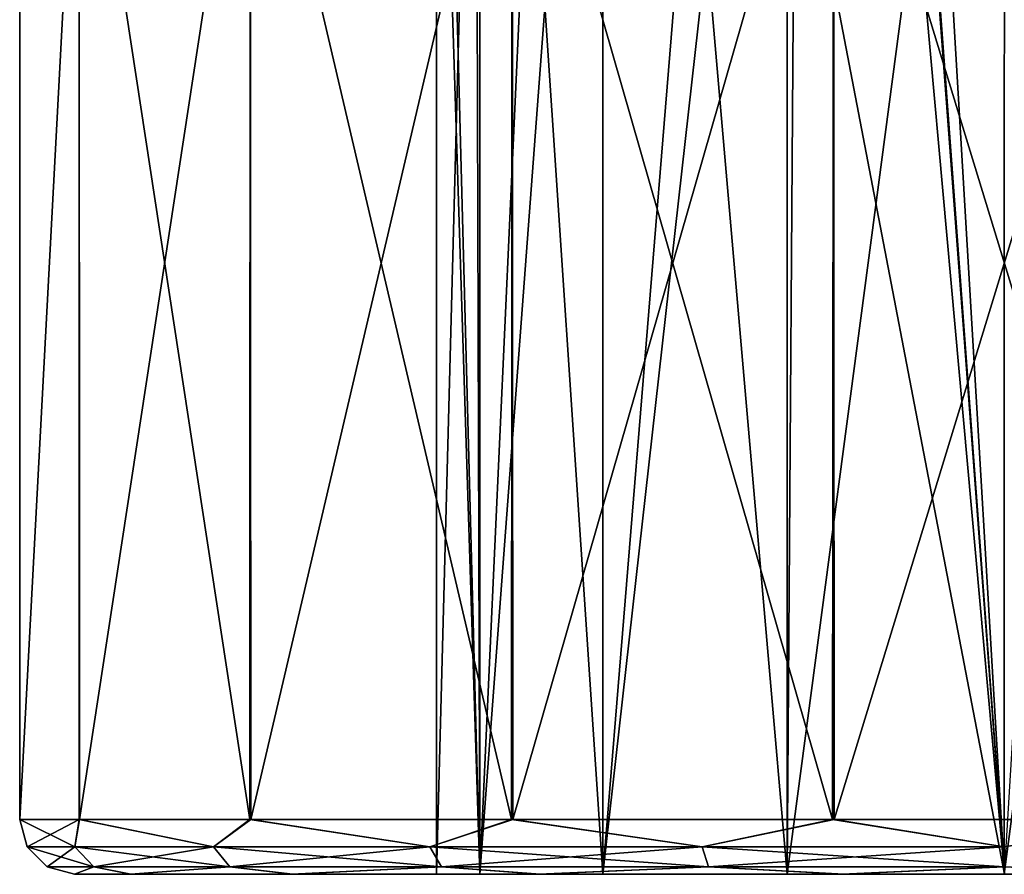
# Model space of a CAD drawing. Header units: millimetres. Extents: x -50 to 50, y -10.5 to 21.3.
# Tile 22 of 55: x -9 to 0, y -10.5 to -2.7. Entities that reach past the tile are written whole.
import ezdxf

# ---------------------------------------------------------------- set-up
doc = ezdxf.new("R2010")
doc.units = ezdxf.units.MM
doc.header["$LTSCALE"] = 65.185185
for name, color, linetype in [('144', 7, 'CONTINUOUS'), ('145', 7, 'CONTINUOUS'), ('146', 7, 'CONTINUOUS'), ('147', 7, 'CONTINUOUS'), ('156', 7, 'CONTINUOUS'), ('157', 7, 'CONTINUOUS'), ('158', 7, 'CONTINUOUS')]:
    doc.layers.add(name, color=color, linetype=linetype)

msp = doc.modelspace()

# ---------------------------------------------------------------- linework, layer by layer
at = {"layer": '144', "linetype": 'Continuous'}
for points in [[(-8.4578, -10, -3.0766), (-9, -10), (-8.457, 0.2, -3.0787), (-8.4578, -10, -3.0766)], [(-8.457, 0.2, -3.0787), (-9, -10), (-9, 0.2), (-8.457, 0.2, -3.0787)], [(-6.8966, -10, -5.7825), (-8.4578, -10, -3.0766), (-8.457, 0.2, -3.0787), (-6.8966, -10, -5.7825)], [(-6.8939, 0.2, -5.7856), (-6.8966, -10, -5.7825), (-8.457, 0.2, -3.0787), (-6.8939, 0.2, -5.7856)], [(-4.5044, -10, -7.7917), (-6.8966, -10, -5.7825), (-6.8939, 0.2, -5.7856), (-4.5044, -10, -7.7917)], [(-4.5, 0.2, -7.7942), (-4.5044, -10, -7.7917), (-6.8939, 0.2, -5.7856), (-4.5, 0.2, -7.7942)], [(-1.5696, -10, -8.8621), (-4.5044, -10, -7.7917), (-4.5, 0.2, -7.7942), (-1.5696, -10, -8.8621)], [(-1.5628, 0.2, -8.8633), (-1.5696, -10, -8.8621), (-4.5, 0.2, -7.7942), (-1.5628, 0.2, -8.8633)], [(1.5544, -10, -8.8647), (-1.5696, -10, -8.8621), (-1.5628, 0.2, -8.8633), (1.5544, -10, -8.8647)], [(1.5628, 0.2, -8.8633), (1.5544, -10, -8.8647), (-1.5628, 0.2, -8.8633), (1.5628, 0.2, -8.8633)]]:
    msp.add_3dface(points, dxfattribs=at)
at = {"layer": '145', "linetype": 'Continuous'}
for points in [[(-8.933, -10.25), (-9, -10), (-8.4578, -10, -3.0766), (-8.933, -10.25)], [(-8.933, -10.25), (-8.4578, -10, -3.0766), (-8.4958, -10.25, -2.7605), (-8.933, -10.25)], [(-8.4958, -10.25, -2.7605), (-8.4578, -10, -3.0766), (-7.227, -10.25, -5.2507), (-8.4958, -10.25, -2.7605)], [(-8.4578, -10, -3.0766), (-6.8966, -10, -5.7825), (-7.227, -10.25, -5.2507), (-8.4578, -10, -3.0766)], [(-7.227, -10.25, -5.2507), (-6.8966, -10, -5.7825), (-5.2507, -10.25, -7.227), (-7.227, -10.25, -5.2507)], [(-6.8966, -10, -5.7825), (-4.5044, -10, -7.7917), (-5.2507, -10.25, -7.227), (-6.8966, -10, -5.7825)], [(-5.2507, -10.25, -7.227), (-4.5044, -10, -7.7917), (-2.7605, -10.25, -8.4958), (-5.2507, -10.25, -7.227)], [(-4.5044, -10, -7.7917), (-1.5696, -10, -8.8621), (-2.7605, -10.25, -8.4958), (-4.5044, -10, -7.7917)], [(-2.7605, -10.25, -8.4958), (-1.5696, -10, -8.8621), (0, -10.25, -8.933), (-2.7605, -10.25, -8.4958)], [(-1.5696, -10, -8.8621), (1.5544, -10, -8.8647), (0, -10.25, -8.933), (-1.5696, -10, -8.8621)], [(-8.7498, -10.4331), (-8.933, -10.25), (-8.4958, -10.25, -2.7605), (-8.7498, -10.4331)], [(-8.3215, -10.4331, -2.7038), (-8.7498, -10.4331), (-8.4958, -10.25, -2.7605), (-8.3215, -10.4331, -2.7038)], [(-8.3215, -10.4331, -2.7038), (-8.4958, -10.25, -2.7605), (-7.227, -10.25, -5.2507), (-8.3215, -10.4331, -2.7038)], [(-7.0787, -10.4331, -5.143), (-8.3215, -10.4331, -2.7038), (-7.227, -10.25, -5.2507), (-7.0787, -10.4331, -5.143)], [(-7.0787, -10.4331, -5.143), (-7.227, -10.25, -5.2507), (-5.2507, -10.25, -7.227), (-7.0787, -10.4331, -5.143)], [(-5.143, -10.4331, -7.0787), (-7.0787, -10.4331, -5.143), (-5.2507, -10.25, -7.227), (-5.143, -10.4331, -7.0787)], [(-5.143, -10.4331, -7.0787), (-5.2507, -10.25, -7.227), (-2.7605, -10.25, -8.4958), (-5.143, -10.4331, -7.0787)], [(-2.7038, -10.4331, -8.3215), (-5.143, -10.4331, -7.0787), (-2.7605, -10.25, -8.4958), (-2.7038, -10.4331, -8.3215)], [(-2.7038, -10.4331, -8.3215), (-2.7605, -10.25, -8.4958), (0, -10.25, -8.933), (-2.7038, -10.4331, -8.3215)], [(0, -10.4331, -8.7498), (-2.7038, -10.4331, -8.3215), (0, -10.25, -8.933), (0, -10.4331, -8.7498)], [(-8.5, -10.5), (-8.7498, -10.4331), (-8.3215, -10.4331, -2.7038), (-8.5, -10.5)], [(-7.9877, -10.5, -2.9063), (-8.5, -10.5), (-8.3215, -10.4331, -2.7038), (-7.9877, -10.5, -2.9063)], [(-7.0787, -10.4331, -5.143), (-7.9877, -10.5, -2.9063), (-8.3215, -10.4331, -2.7038), (-7.0787, -10.4331, -5.143)], [(-6.5128, -10.5, -5.4619), (-7.9877, -10.5, -2.9063), (-7.0787, -10.4331, -5.143), (-6.5128, -10.5, -5.4619)], [(-5.143, -10.4331, -7.0787), (-6.5128, -10.5, -5.4619), (-7.0787, -10.4331, -5.143), (-5.143, -10.4331, -7.0787)], [(-4.254, -10.5, -7.3589), (-6.5128, -10.5, -5.4619), (-5.143, -10.4331, -7.0787), (-4.254, -10.5, -7.3589)], [(-2.7038, -10.4331, -8.3215), (-4.254, -10.5, -7.3589), (-5.143, -10.4331, -7.0787), (-2.7038, -10.4331, -8.3215)], [(-1.4832, -10.5, -8.3696), (-4.254, -10.5, -7.3589), (-2.7038, -10.4331, -8.3215), (-1.4832, -10.5, -8.3696)], [(0, -10.4331, -8.7498), (-1.4832, -10.5, -8.3696), (-2.7038, -10.4331, -8.3215), (0, -10.4331, -8.7498)], [(1.4679, -10.5, -8.3723), (-1.4832, -10.5, -8.3696), (0, -10.4331, -8.7498), (1.4679, -10.5, -8.3723)]]:
    msp.add_3dface(points, dxfattribs=at)
at = {"layer": '146', "linetype": 'Continuous'}
for points in [[(-8.5, -10.5, 0.0145), (-4.7946, -10.5, 1.9868), (-7.9829, -10.5, 2.9196), (-8.5, -10.5, 0.0145)], [(-5.19, -10.5), (-8.5, -10.5), (-7.9877, -10.5, -2.9063), (-5.19, -10.5)], [(-8.5, -10.5), (-4.7946, -10.5, 1.9868), (-8.5, -10.5, 0.0073), (-8.5, -10.5)], [(-5.19, -10.5), (-4.7946, -10.5, 1.9868), (-8.5, -10.5), (-5.19, -10.5)], [(-8.5, -10.5, 0.0073), (-4.7946, -10.5, 1.9868), (-8.5, -10.5, 0.0145), (-8.5, -10.5, 0.0073)], [(-4.7948, -10.5, -1.9865), (-5.19, -10.5), (-7.9877, -10.5, -2.9063), (-4.7948, -10.5, -1.9865)], [(-6.5128, -10.5, -5.4619), (-3.6693, -10.5, -3.6705), (-7.9877, -10.5, -2.9063), (-6.5128, -10.5, -5.4619)], [(-3.6693, -10.5, -3.6705), (-4.7948, -10.5, -1.9865), (-7.9877, -10.5, -2.9063), (-3.6693, -10.5, -3.6705)], [(-3.669, -10.5, 3.6708), (-1.9854, -10.5, 4.7952), (-7.9829, -10.5, 2.9196), (-3.669, -10.5, 3.6708)], [(-7.9829, -10.5, 2.9196), (-1.9854, -10.5, 4.7952), (-6.5038, -10.5, 5.4727), (-7.9829, -10.5, 2.9196)], [(-4.7946, -10.5, 1.9868), (-3.669, -10.5, 3.6708), (-7.9829, -10.5, 2.9196), (-4.7946, -10.5, 1.9868)], [(-4.254, -10.5, -7.3589), (6.5038, -10.5, -5.4727), (-6.5128, -10.5, -5.4619), (-4.254, -10.5, -7.3589)], [(-1.9854, -10.5, -4.7952), (-3.6693, -10.5, -3.6705), (-6.5128, -10.5, -5.4619), (-1.9854, -10.5, -4.7952)], [(6.5038, -10.5, -5.4727), (0.0006, -10.5, -5.19), (-6.5128, -10.5, -5.4619), (6.5038, -10.5, -5.4727)], [(0.0006, -10.5, -5.19), (-1.9854, -10.5, -4.7952), (-6.5128, -10.5, -5.4619), (0.0006, -10.5, -5.19)], [(-1.9854, -10.5, 4.7952), (-0.0006, -10.5, 5.19), (-6.5038, -10.5, 5.4727), (-1.9854, -10.5, 4.7952)], [(-6.5038, -10.5, 5.4727), (-0.0006, -10.5, 5.19), (6.5128, -10.5, 5.4619), (-6.5038, -10.5, 5.4727)], [(4.254, -10.5, 7.3589), (-6.5038, -10.5, 5.4727), (6.5128, -10.5, 5.4619), (4.254, -10.5, 7.3589)], [(-4.2419, -10.5, 7.3659), (-6.5038, -10.5, 5.4727), (4.254, -10.5, 7.3589), (-4.2419, -10.5, 7.3659)], [(-1.4832, -10.5, -8.3696), (4.2419, -10.5, -7.3659), (-4.254, -10.5, -7.3589), (-1.4832, -10.5, -8.3696)], [(4.2419, -10.5, -7.3659), (6.5038, -10.5, -5.4727), (-4.254, -10.5, -7.3589), (4.2419, -10.5, -7.3659)], [(-1.4679, -10.5, 8.3723), (-4.2419, -10.5, 7.3659), (1.4832, -10.5, 8.3696), (-1.4679, -10.5, 8.3723)], [(1.4832, -10.5, 8.3696), (-4.2419, -10.5, 7.3659), (4.254, -10.5, 7.3589), (1.4832, -10.5, 8.3696)], [(1.4679, -10.5, -8.3723), (4.2419, -10.5, -7.3659), (-1.4832, -10.5, -8.3696), (1.4679, -10.5, -8.3723)], [(-0.0006, -10.5, 5.19), (1.9854, -10.5, 4.7952), (6.5128, -10.5, 5.4619), (-0.0006, -10.5, 5.19)]]:
    msp.add_3dface(points, dxfattribs=at)
at = {"layer": '147', "linetype": 'Continuous'}
for points in [[(-4.7948, -10.5, -1.9865), (-5.19, 4.5), (-5.19, -10.5), (-4.7948, -10.5, -1.9865)], [(-5.1115, -0.5, -0.8993), (-5.19, 4.5), (-4.7948, -10.5, -1.9865), (-5.1115, -0.5, -0.8993)], [(-0.8867, 4.5, -5.1137), (-0.8867, 1.5, -5.1137), (0.0006, -10.5, -5.19), (-0.8867, 4.5, -5.1137)], [(0.9134, 4.5, -5.109), (-0.8867, 4.5, -5.1137), (0.0006, -10.5, -5.19), (0.9134, 4.5, -5.109)], [(-0.8993, 1.5, -5.1115), (-0.8993, -0.5, -5.1115), (0.0006, -10.5, -5.19), (-0.8993, 1.5, -5.1115)], [(-0.893, 1.5, -5.1126), (-0.8993, 1.5, -5.1115), (0.0006, -10.5, -5.19), (-0.893, 1.5, -5.1126)], [(-0.8867, 1.5, -5.1137), (-0.893, 1.5, -5.1126), (0.0006, -10.5, -5.19), (-0.8867, 1.5, -5.1137)], [(-4.8238, -0.5, -1.9149), (-5.1115, -0.5, -0.8993), (-4.7948, -10.5, -1.9865), (-4.8238, -0.5, -1.9149)], [(-4.3367, -0.5, -2.8511), (-4.8238, -0.5, -1.9149), (-4.7948, -10.5, -1.9865), (-4.3367, -0.5, -2.8511)], [(-3.6693, -10.5, -3.6705), (-4.3367, -0.5, -2.8511), (-4.7948, -10.5, -1.9865), (-3.6693, -10.5, -3.6705)], [(-3.6703, -0.5, -3.6695), (-4.3367, -0.5, -2.8511), (-3.6693, -10.5, -3.6705), (-3.6703, -0.5, -3.6695)], [(-2.8519, -0.5, -4.3362), (-3.6703, -0.5, -3.6695), (-3.6693, -10.5, -3.6705), (-2.8519, -0.5, -4.3362)], [(-1.9854, -10.5, -4.7952), (-2.8519, -0.5, -4.3362), (-3.6693, -10.5, -3.6705), (-1.9854, -10.5, -4.7952)], [(-1.9151, -0.5, -4.8237), (-2.8519, -0.5, -4.3362), (-1.9854, -10.5, -4.7952), (-1.9151, -0.5, -4.8237)], [(0.0006, -10.5, -5.19), (-1.9151, -0.5, -4.8237), (-1.9854, -10.5, -4.7952), (0.0006, -10.5, -5.19)], [(-0.8993, -0.5, -5.1115), (-1.9151, -0.5, -4.8237), (0.0006, -10.5, -5.19), (-0.8993, -0.5, -5.1115)]]:
    msp.add_3dface(points, dxfattribs=at)
at = {"layer": '156', "linetype": 'Continuous'}
for points in [[(-5.19, 4.5), (-4.7948, 4.5, 1.9865), (-5.19, -10.5), (-5.19, 4.5)], [(-5.19, -10.5), (-4.7948, 4.5, 1.9865), (-4.7946, -10.5, 1.9868), (-5.19, -10.5)], [(-4.7948, 4.5, 1.9865), (-3.6693, 4.5, 3.6705), (-4.7946, -10.5, 1.9868), (-4.7948, 4.5, 1.9865)], [(-4.7946, -10.5, 1.9868), (-3.6693, 4.5, 3.6705), (-3.669, -10.5, 3.6708), (-4.7946, -10.5, 1.9868)], [(-3.6693, 4.5, 3.6705), (-1.9854, 4.5, 4.7952), (-3.669, -10.5, 3.6708), (-3.6693, 4.5, 3.6705)], [(-3.669, -10.5, 3.6708), (-1.9854, 4.5, 4.7952), (-1.9854, -10.5, 4.7952), (-3.669, -10.5, 3.6708)], [(-1.9854, -10.5, 4.7952), (0.0006, 4.5, 5.19), (-0.0006, -10.5, 5.19), (-1.9854, -10.5, 4.7952)], [(-1.9854, 4.5, 4.7952), (0.0006, 4.5, 5.19), (-1.9854, -10.5, 4.7952), (-1.9854, 4.5, 4.7952)], [(-0.0006, -10.5, 5.19), (1.9854, 4.5, 4.7952), (1.9854, -10.5, 4.7952), (-0.0006, -10.5, 5.19)], [(0.0006, 4.5, 5.19), (1.9854, 4.5, 4.7952), (-0.0006, -10.5, 5.19), (0.0006, 4.5, 5.19)]]:
    msp.add_3dface(points, dxfattribs=at)
at = {"layer": '157', "linetype": 'Continuous'}
for points in [[(-8.4525, -10, 3.091), (-9, -10, 0.0154), (-8.4958, -10.25, 2.7605), (-8.4525, -10, 3.091)], [(-9, -10, 0.0154), (-9, -10, 0.0077), (-8.4958, -10.25, 2.7605), (-9, -10, 0.0154)], [(-8.4958, -10.25, 2.7605), (-9, -10), (-8.933, -10.25), (-8.4958, -10.25, 2.7605)], [(-9, -10, 0.0077), (-9, -10), (-8.4958, -10.25, 2.7605), (-9, -10, 0.0077)], [(-7.227, -10.25, 5.2507), (-8.4525, -10, 3.091), (-8.4958, -10.25, 2.7605), (-7.227, -10.25, 5.2507)], [(-6.8867, -10, 5.7942), (-8.4525, -10, 3.091), (-7.227, -10.25, 5.2507), (-6.8867, -10, 5.7942)], [(-5.2507, -10.25, 7.227), (-6.8867, -10, 5.7942), (-7.227, -10.25, 5.2507), (-5.2507, -10.25, 7.227)], [(-4.4911, -10, 7.7993), (-6.8867, -10, 5.7942), (-5.2507, -10.25, 7.227), (-4.4911, -10, 7.7993)], [(-2.7605, -10.25, 8.4958), (-4.4911, -10, 7.7993), (-5.2507, -10.25, 7.227), (-2.7605, -10.25, 8.4958)], [(-1.5544, -10, 8.8647), (-4.4911, -10, 7.7993), (-2.7605, -10.25, 8.4958), (-1.5544, -10, 8.8647)], [(0, -10.25, 8.933), (-1.5544, -10, 8.8647), (-2.7605, -10.25, 8.4958), (0, -10.25, 8.933)], [(1.5696, -10, 8.8621), (-1.5544, -10, 8.8647), (0, -10.25, 8.933), (1.5696, -10, 8.8621)], [(-8.3215, -10.4331, 2.7038), (-8.4958, -10.25, 2.7605), (-8.933, -10.25), (-8.3215, -10.4331, 2.7038)], [(-8.7498, -10.4331), (-8.3215, -10.4331, 2.7038), (-8.933, -10.25), (-8.7498, -10.4331)], [(-7.0787, -10.4331, 5.143), (-7.227, -10.25, 5.2507), (-8.4958, -10.25, 2.7605), (-7.0787, -10.4331, 5.143)], [(-8.3215, -10.4331, 2.7038), (-7.0787, -10.4331, 5.143), (-8.4958, -10.25, 2.7605), (-8.3215, -10.4331, 2.7038)], [(-7.0787, -10.4331, 5.143), (-5.143, -10.4331, 7.0787), (-7.227, -10.25, 5.2507), (-7.0787, -10.4331, 5.143)], [(-5.143, -10.4331, 7.0787), (-5.2507, -10.25, 7.227), (-7.227, -10.25, 5.2507), (-5.143, -10.4331, 7.0787)], [(-2.7038, -10.4331, 8.3215), (-2.7605, -10.25, 8.4958), (-5.2507, -10.25, 7.227), (-2.7038, -10.4331, 8.3215)], [(-5.143, -10.4331, 7.0787), (-2.7038, -10.4331, 8.3215), (-5.2507, -10.25, 7.227), (-5.143, -10.4331, 7.0787)], [(0, -10.4331, 8.7498), (0, -10.25, 8.933), (-2.7605, -10.25, 8.4958), (0, -10.4331, 8.7498)], [(-2.7038, -10.4331, 8.3215), (0, -10.4331, 8.7498), (-2.7605, -10.25, 8.4958), (-2.7038, -10.4331, 8.3215)], [(-8.7498, -10.4331), (-8.5, -10.5, 0.0145), (-8.3215, -10.4331, 2.7038), (-8.7498, -10.4331)], [(-8.5, -10.5, 0.0073), (-8.5, -10.5, 0.0145), (-8.7498, -10.4331), (-8.5, -10.5, 0.0073)], [(-8.5, -10.5), (-8.5, -10.5, 0.0073), (-8.7498, -10.4331), (-8.5, -10.5)], [(-8.5, -10.5, 0.0145), (-7.9829, -10.5, 2.9196), (-8.3215, -10.4331, 2.7038), (-8.5, -10.5, 0.0145)], [(-8.3215, -10.4331, 2.7038), (-7.9829, -10.5, 2.9196), (-7.0787, -10.4331, 5.143), (-8.3215, -10.4331, 2.7038)], [(-7.9829, -10.5, 2.9196), (-6.5038, -10.5, 5.4727), (-7.0787, -10.4331, 5.143), (-7.9829, -10.5, 2.9196)], [(-7.0787, -10.4331, 5.143), (-6.5038, -10.5, 5.4727), (-5.143, -10.4331, 7.0787), (-7.0787, -10.4331, 5.143)], [(-6.5038, -10.5, 5.4727), (-4.2419, -10.5, 7.3659), (-5.143, -10.4331, 7.0787), (-6.5038, -10.5, 5.4727)], [(-5.143, -10.4331, 7.0787), (-4.2419, -10.5, 7.3659), (-2.7038, -10.4331, 8.3215), (-5.143, -10.4331, 7.0787)], [(-4.2419, -10.5, 7.3659), (-1.4679, -10.5, 8.3723), (-2.7038, -10.4331, 8.3215), (-4.2419, -10.5, 7.3659)], [(-2.7038, -10.4331, 8.3215), (-1.4679, -10.5, 8.3723), (0, -10.4331, 8.7498), (-2.7038, -10.4331, 8.3215)], [(-1.4679, -10.5, 8.3723), (1.4832, -10.5, 8.3696), (0, -10.4331, 8.7498), (-1.4679, -10.5, 8.3723)]]:
    msp.add_3dface(points, dxfattribs=at)
at = {"layer": '158', "linetype": 'Continuous'}
for points in [[(-9, 0.2), (-9, -10, 0.0154), (-8.4569, 0.2, 3.079), (-9, 0.2)], [(-9, -10, 0.0154), (-8.4525, -10, 3.091), (-8.4569, 0.2, 3.079), (-9, -10, 0.0154)], [(-9, -10, 0.0077), (-9, -10, 0.0154), (-9, 0.2), (-9, -10, 0.0077)], [(-9, -10), (-9, -10, 0.0077), (-9, 0.2), (-9, -10)], [(-8.4569, 0.2, 3.079), (-8.4525, -10, 3.091), (-6.8936, 0.2, 5.786), (-8.4569, 0.2, 3.079)], [(-8.4525, -10, 3.091), (-6.8867, -10, 5.7942), (-6.8936, 0.2, 5.786), (-8.4525, -10, 3.091)], [(-6.8936, 0.2, 5.786), (-6.8867, -10, 5.7942), (-4.4995, 0.2, 7.7945), (-6.8936, 0.2, 5.786)], [(-6.8867, -10, 5.7942), (-4.4911, -10, 7.7993), (-4.4995, 0.2, 7.7945), (-6.8867, -10, 5.7942)], [(-4.4995, 0.2, 7.7945), (-4.4911, -10, 7.7993), (-1.5628, 0.2, 8.8633), (-4.4995, 0.2, 7.7945)], [(-4.4911, -10, 7.7993), (-1.5544, -10, 8.8647), (-1.5628, 0.2, 8.8633), (-4.4911, -10, 7.7993)], [(-1.5628, 0.2, 8.8633), (-1.5544, -10, 8.8647), (1.5628, 0.2, 8.8633), (-1.5628, 0.2, 8.8633)], [(-1.5544, -10, 8.8647), (1.5696, -10, 8.8621), (1.5628, 0.2, 8.8633), (-1.5544, -10, 8.8647)]]:
    msp.add_3dface(points, dxfattribs=at)

doc.saveas('drawing.dxf')
